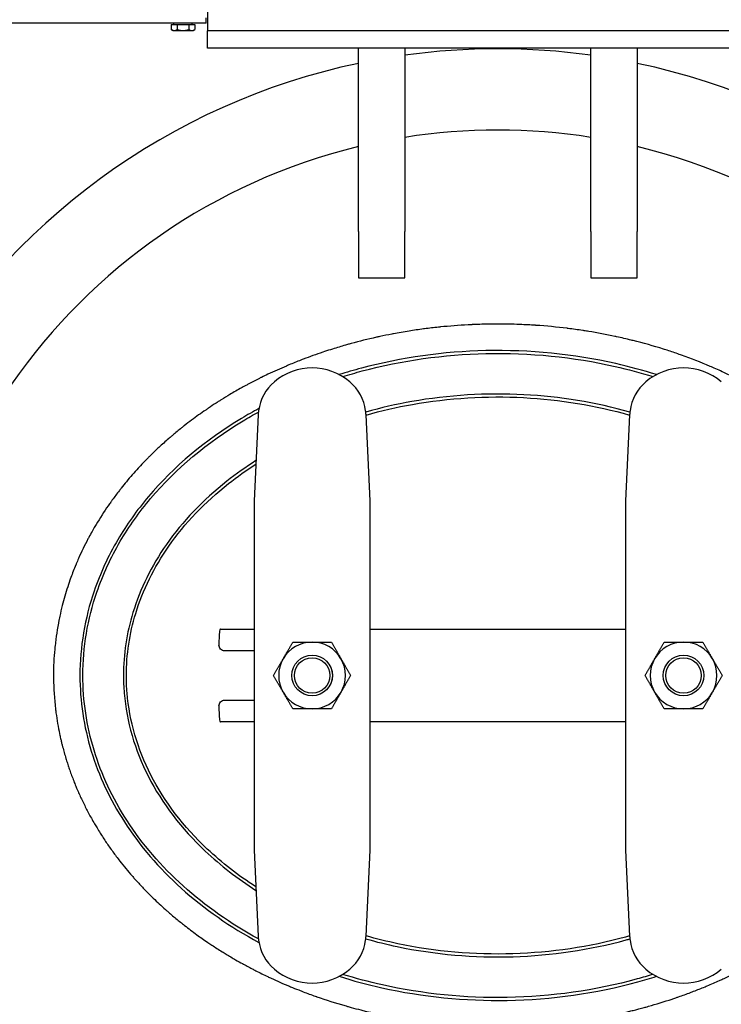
# Model space of a CAD drawing. Header units: inches. Extents: x 18 to 846, y -44 to 561.
# Tile 38 of 256: x 125 to 140, y 106 to 127. Entities that reach past the tile are written whole.
import ezdxf

# ---------------------------------------------------------------- set-up
doc = ezdxf.new("R2010")
doc.units = ezdxf.units.IN
doc.header["$LTSCALE"] = 24
doc.header["$MEASUREMENT"] = 0
doc.layers.add('Visible (ANSI)', color=7, linetype='Continuous', lineweight=30)

msp = doc.modelspace()

# ---------------------------------------------------------------- linework, layer by layer
at = {"layer": 'Visible (ANSI)'}
for p, q in [((128.91336, 127.78106), (128.91336, 126.53106)), ((128.88373, 126.69373), (111.52473, 126.69373)), ((128.13114, 126.66873), (128.25744, 126.66873)), ((128.13114, 126.66873), (128.13114, 126.55702)), ((128.18686, 126.66873), (128.18686, 126.69373)), ((128.25744, 126.66873), (128.51003, 126.66873)), ((128.25744, 126.66873), (128.25744, 126.55702)), ((128.51003, 126.66873), (128.51003, 126.55702)), ((128.51003, 126.66873), (128.63632, 126.66873)), ((128.58061, 126.66873), (128.58061, 126.69373)), ((128.63632, 126.66873), (128.63632, 126.55702)), ((128.88373, 126.69373), (128.88373, 126.81333)), ((128.16498, 126.53748), (128.13114, 126.55702)), ((128.16498, 126.53748), (128.19429, 126.53748)), ((128.19429, 126.53748), (128.38373, 126.53748)), ((128.38373, 126.53748), (128.57317, 126.53748)), ((128.57317, 126.53748), (128.60248, 126.53748)), ((128.60248, 126.53748), (128.63632, 126.55702)), ((141.41336, 126.53106), (128.91336, 126.53106)), ((141.41336, 126.53106), (128.91336, 126.53106)), ((128.91336, 126.15606), (128.91336, 126.53106)), ((141.41336, 126.15606), (128.91336, 126.15606)), ((132.16374, 122.2065), (132.16374, 126.15606)), ((133.16374, 126.15606), (133.16374, 122.2065)), ((137.16374, 122.2065), (137.16374, 126.15606)), ((138.16374, 126.15606), (138.16374, 122.2065)), ((132.16374, 122.2065), (132.16374, 121.2065)), ((133.16374, 121.2065), (133.16374, 122.2065)), ((137.16374, 122.2065), (137.16374, 121.2065)), ((138.16374, 121.2065), (138.16374, 122.2065)), ((132.16374, 121.2065), (133.16374, 121.2065)), ((137.16374, 121.2065), (138.16374, 121.2065)), ((130.00229, 118.25668), (129.91374, 116.40542)), ((132.41374, 116.40542), (132.3252, 118.25668)), ((138.00229, 118.25668), (137.91374, 116.40542)), ((129.91374, 116.40542), (129.91374, 114.44504)), ((132.41374, 114.44504), (132.41374, 116.40542)), ((137.91374, 116.40542), (137.91374, 114.44504)), ((129.91374, 114.44504), (129.91374, 110.84296)), ((132.41374, 110.84296), (132.41374, 114.44504)), ((137.91374, 114.44504), (137.91374, 110.84296)), ((129.19013, 113.644), (129.91374, 113.644)), ((132.41374, 113.644), (137.91374, 113.644)), ((129.15819, 113.394), (129.15819, 113.30025)), ((129.91374, 113.17525), (129.28218, 113.17525)), ((129.15819, 111.98775), (129.15819, 111.894)), ((129.28218, 112.11275), (129.91374, 112.11275)), ((129.91374, 111.644), (129.19013, 111.644)), ((137.91374, 111.644), (132.41374, 111.644)), ((129.91374, 110.84296), (129.91374, 108.88259)), ((132.41374, 108.88259), (132.41374, 110.84296)), ((137.91374, 110.84296), (137.91374, 108.88259)), ((129.91374, 108.88259), (130.00229, 107.03133)), ((132.3252, 107.03133), (132.41374, 108.88259)), ((137.91374, 108.88259), (138.00229, 107.03133))]:
    msp.add_line(p, q, dxfattribs=at)
for centre, radius in [((131.16374, 112.644), 0.43764), ((131.16374, 112.644), 0.4375), ((139.16374, 112.644), 0.43764), ((139.16374, 112.644), 0.4375), ((131.16374, 112.644), 0.38194), ((139.16374, 112.644), 0.38194)]:
    msp.add_circle(centre, radius, dxfattribs=at)
for centre, radius, start, end in [((135.16374, 111.644), 14.5, 82.071858, 97.928142), ((135.16374, 111.644), 14.5, 101.940544, 198.821487), ((135.16374, 111.644), 14.5, 341.178513, 78.059456), ((135.16374, 111.644), 12.75, 80.975155, 99.024845), ((135.16374, 111.644), 12.75, 103.608961, 76.391039), ((131.16374, 118.019), 1.25, 49.428759, 130.571241), ((139.16374, 118.019), 1.25, 49.428759, 130.571241), ((131.00114, 118.2089), 1, 130.571241, 172.034452), ((131.32634, 118.2089), 1, 7.965548, 49.428759), ((139.00114, 118.2089), 1, 130.571241, 172.034452), ((131.16374, 112.644), 0.719, 90.036232, 150.036232), ((131.16374, 112.644), 0.719, 30.036232, 90.036232), ((139.16374, 112.644), 0.719, 90, 150), ((139.16374, 112.644), 0.719, 30, 90), ((131.16374, 112.644), 0.719, 150.036232, 210.036232), ((131.16374, 112.644), 0.719, 330.036232, 30.036232), ((139.16374, 112.644), 0.719, 150, 210), ((139.16374, 112.644), 0.719, 330, 30), ((131.16374, 112.644), 0.719, 210.036232, 270.036232), ((131.16374, 112.644), 0.719, 270.036232, 330.036232), ((139.16374, 112.644), 0.719, 210, 270), ((139.16374, 112.644), 0.719, 270, 330), ((135.16374, 111.644), 13.375, 200.472453, 339.527547), ((135.16374, 111.644), 12.875, 201.305447, 338.694553), ((131.00114, 107.0791), 1, 187.965548, 229.428759), ((131.32634, 107.0791), 1, 310.571241, 352.034452), ((139.00114, 107.0791), 1, 187.965548, 229.428759), ((131.16374, 107.269), 1.25, 229.428759, 310.571241), ((139.16374, 107.269), 1.25, 229.428759, 310.571241)]:
    msp.add_arc(centre, radius, start, end, dxfattribs=at)
for centre, major_axis, start_param, end_param in [((129.19013, 113.394), (0, 0.25), 0, 1.57079633), ((129.19013, 111.894), (0, -0.25), 4.71238898, 6.28318531)]:
    msp.add_ellipse(centre, major_axis=major_axis, ratio=0.12777778, start_param=start_param, end_param=end_param, dxfattribs=at)
for points in [[(128.13114, 126.55702), (128.16498, 126.53748), (128.19429, 126.53748)], [(128.19429, 126.53748), (128.2236, 126.53748), (128.25744, 126.55702)], [(128.25744, 126.55702), (128.32512, 126.53748), (128.38373, 126.53748)], [(128.38373, 126.53748), (128.44235, 126.53748), (128.51003, 126.55702)], [(128.51003, 126.55702), (128.54387, 126.53748), (128.57317, 126.53748)], [(128.57317, 126.53748), (128.60248, 126.53748), (128.63632, 126.55702)], [(130.54084, 113.00311), (130.63706, 113.17001), (130.74817, 113.36274)], [(130.74817, 113.36274), (130.97063, 113.36288), (131.16329, 113.363)], [(131.16329, 113.363), (131.35594, 113.36312), (131.5784, 113.36326)], [(131.5784, 113.36326), (131.68975, 113.17068), (131.78619, 113.0039)], [(138.54107, 113.0035), (138.6374, 113.17035), (138.74863, 113.363)], [(138.74863, 113.363), (138.97109, 113.363), (139.16374, 113.363)], [(139.16374, 113.363), (139.3564, 113.363), (139.57886, 113.363)], [(139.57886, 113.363), (139.69009, 113.17035), (139.78641, 113.0035)], [(130.33351, 112.64348), (130.44462, 112.8362), (130.54084, 113.00311)], [(131.78619, 113.0039), (131.88262, 112.83711), (131.99397, 112.64453)], [(138.33351, 112.644), (138.44474, 112.83666), (138.54107, 113.0035)], [(139.78641, 113.0035), (139.88274, 112.83666), (139.99397, 112.644)], [(130.5413, 112.28411), (130.44486, 112.45089), (130.33351, 112.64348)], [(131.99397, 112.64453), (131.88286, 112.4518), (131.78664, 112.2849)], [(138.54107, 112.2845), (138.44474, 112.45135), (138.33351, 112.644)], [(139.99397, 112.644), (139.88274, 112.45135), (139.78641, 112.2845)], [(130.74908, 111.92474), (130.63773, 112.11732), (130.5413, 112.28411)], [(131.78664, 112.2849), (131.69042, 112.11799), (131.57931, 111.92526)], [(138.74863, 111.925), (138.6374, 112.11766), (138.54107, 112.2845)], [(139.78641, 112.2845), (139.69009, 112.11766), (139.57886, 111.925)], [(131.1642, 111.925), (130.97154, 111.92488), (130.74908, 111.92474)], [(131.57931, 111.92526), (131.35685, 111.92512), (131.1642, 111.925)], [(139.16374, 111.925), (138.97109, 111.925), (138.74863, 111.925)], [(139.57886, 111.925), (139.3564, 111.925), (139.16374, 111.925)]]:
    msp.add_rational_spline(points, [1, 1.0379548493, 1], degree=2, dxfattribs=at)
for points, knots in [([(135.16374, 120.21362), (135.16343, 120.21362), (135.16312, 120.21362), (135.16281, 120.21362), (135.09167, 120.21362), (135.02042, 120.21299), (134.94918, 120.21174), (134.94836, 120.21173), (134.94754, 120.21171), (134.94672, 120.2117), (134.83355, 120.20969), (134.72038, 120.20611), (134.60761, 120.20097), (134.60497, 120.20085), (134.60232, 120.20073), (134.59967, 120.20061), (134.57388, 120.19942), (134.54812, 120.19815), (134.52238, 120.1968), (134.3232, 120.18633), (134.12408, 120.17097), (133.92558, 120.15071), (133.91972, 120.15011), (133.91386, 120.14951), (133.908, 120.1489), (133.90008, 120.14808), (133.89217, 120.14725), (133.88425, 120.14642), (133.78487, 120.13593), (133.68559, 120.12421), (133.58646, 120.11125), (133.57904, 120.11028), (133.57162, 120.1093), (133.5642, 120.10832), (133.45956, 120.09444), (133.35509, 120.07918), (133.25085, 120.06254), (133.1385, 120.0446), (133.02639, 120.02506), (132.91459, 120.0039), (132.9042, 120.00193), (132.89381, 119.99995), (132.88343, 119.99796), (132.79642, 119.98125), (132.70959, 119.96356), (132.62297, 119.94489), (132.60953, 119.94199), (132.59609, 119.93907), (132.58266, 119.93613), (132.57086, 119.93354), (132.55906, 119.93093), (132.54727, 119.92831), (132.36478, 119.8877), (132.18315, 119.84268), (132.00282, 119.79325), (131.97783, 119.7864), (131.95285, 119.77947), (131.9279, 119.77244), (131.91349, 119.76839), (131.89909, 119.76431), (131.8847, 119.76019), (131.79141, 119.73354), (131.69841, 119.70568), (131.60579, 119.67661), (131.59021, 119.67172), (131.57465, 119.6668), (131.5591, 119.66185), (131.50347, 119.64412), (131.44799, 119.62596), (131.39266, 119.60737), (131.25226, 119.56019), (131.11257, 119.51011), (130.97401, 119.45721), (130.95642, 119.45049), (130.93884, 119.44372), (130.92128, 119.43691), (130.879, 119.42051), (130.83683, 119.40385), (130.79478, 119.38693), (130.75148, 119.3695), (130.70826, 119.35177), (130.66513, 119.33375), (130.64668, 119.32604), (130.62825, 119.31828), (130.60984, 119.31046), (130.47585, 119.25359), (130.34289, 119.19387), (130.21147, 119.13148), (130.1648, 119.10932), (130.11813, 119.08673), (130.07153, 119.06374), (130.06871, 119.06235), (130.0659, 119.06095), (130.06308, 119.05956), (130.04332, 119.04978), (130.02359, 119.03994), (130.00389, 119.03004), (129.92536, 118.99056), (129.84741, 118.95008), (129.77037, 118.90878), (129.75024, 118.89799), (129.73017, 118.88714), (129.71017, 118.87625), (129.68821, 118.86428), (129.66633, 118.85225), (129.64454, 118.84016), (129.56154, 118.79411), (129.47806, 118.74621), (129.39519, 118.69699), (129.33125, 118.659), (129.26767, 118.62023), (129.20491, 118.58095), (129.18443, 118.56813), (129.16404, 118.55526), (129.14375, 118.54234), (129.12781, 118.53219), (129.11192, 118.52201), (129.09611, 118.51181), (129.04177, 118.47676), (128.98726, 118.4408), (128.93293, 118.40411), (128.91252, 118.39034), (128.89215, 118.37646), (128.87181, 118.36249), (128.76933, 118.29209), (128.66793, 118.21935), (128.56971, 118.14578), (128.51669, 118.10607), (128.46358, 118.06537), (128.41072, 118.02388), (128.39106, 118.00845), (128.37144, 117.99292), (128.35188, 117.97729), (128.28755, 117.9259), (128.2238, 117.87349), (128.16123, 117.82051), (128.14227, 117.80445), (128.12341, 117.78835), (128.10468, 117.77221), (128.09275, 117.76193), (128.08087, 117.75163), (128.06904, 117.74132), (128.00103, 117.68206), (127.93303, 117.62088), (127.86589, 117.5584), (127.80597, 117.50265), (127.74673, 117.44586), (127.68871, 117.38854), (127.67165, 117.37168), (127.6547, 117.35479), (127.63786, 117.33785), (127.62494, 117.32487), (127.6121, 117.31186), (127.59932, 117.29884), (127.55485, 117.2535), (127.51052, 117.20723), (127.4666, 117.16025), (127.45069, 117.14323), (127.43484, 117.12612), (127.41905, 117.10893), (127.33219, 117.01434), (127.24727, 116.91716), (127.16567, 116.8189), (127.12726, 116.77266), (127.08924, 116.72575), (127.05169, 116.67826), (127.03865, 116.66178), (127.02567, 116.64523), (127.01276, 116.62861), (126.96075, 116.56169), (126.90975, 116.49371), (126.86001, 116.42493), (126.84864, 116.40922), (126.83734, 116.39346), (126.82611, 116.37767), (126.80818, 116.35247), (126.79043, 116.32716), (126.77286, 116.30178), (126.68167, 116.17005), (126.59421, 116.03427), (126.51158, 115.8956), (126.50366, 115.88231), (126.49578, 115.869), (126.48795, 115.85565), (126.46718, 115.82027), (126.44673, 115.78471), (126.42662, 115.74899), (126.40248, 115.70613), (126.37877, 115.66296), (126.35551, 115.61949), (126.3494, 115.60808), (126.34333, 115.59666), (126.33729, 115.58521), (126.26487, 115.44801), (126.19693, 115.30789), (126.13397, 115.16539), (126.1167, 115.12629), (126.09979, 115.08699), (126.08327, 115.04752), (126.08045, 115.04081), (126.07766, 115.03409), (126.07487, 115.02736), (126.03728, 114.93673), (126.0017, 114.84518), (125.96823, 114.75284), (125.96678, 114.74883), (125.96533, 114.74483), (125.96389, 114.74082), (125.94152, 114.67873), (125.92011, 114.61629), (125.89968, 114.55355), (125.85694, 114.42227), (125.81838, 114.28936), (125.78421, 114.15504), (125.78361, 114.15267), (125.78301, 114.1503), (125.78241, 114.14793), (125.76332, 114.07249), (125.74563, 113.99669), (125.72939, 113.92064), (125.72486, 113.89941), (125.72044, 113.87816), (125.71613, 113.85689), (125.7149, 113.85079), (125.71367, 113.84469), (125.71245, 113.83859), (125.67531, 113.65235), (125.64674, 113.46439), (125.62699, 113.27513), (125.62623, 113.26782), (125.62548, 113.26051), (125.62474, 113.25319), (125.6234, 113.23985), (125.6221, 113.2265), (125.62084, 113.21314), (125.60306, 113.02409), (125.59412, 112.83351), (125.59412, 112.644)], [0.715226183, 0.715226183, 0.715226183, 0.715226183, 0.715243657, 0.715243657, 0.715243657, 0.719242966, 0.719242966, 0.719242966, 0.719288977, 0.719288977, 0.719288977, 0.72564229, 0.72564229, 0.72564229, 0.725791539, 0.725791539, 0.725791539, 0.727244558, 0.727244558, 0.727244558, 0.738489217, 0.738489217, 0.738489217, 0.738821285, 0.738821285, 0.738821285, 0.739269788, 0.739269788, 0.739269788, 0.74490229, 0.74490229, 0.74490229, 0.745323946, 0.745323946, 0.745323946, 0.751270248, 0.751270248, 0.751270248, 0.757678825, 0.757678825, 0.757678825, 0.758274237, 0.758274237, 0.758274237, 0.763264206, 0.763264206, 0.763264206, 0.764038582, 0.764038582, 0.764038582, 0.764718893, 0.764718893, 0.764718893, 0.775244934, 0.775244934, 0.775244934, 0.776703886, 0.776703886, 0.776703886, 0.777545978, 0.777545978, 0.777545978, 0.783005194, 0.783005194, 0.783005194, 0.783922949, 0.783922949, 0.783922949, 0.7872062, 0.7872062, 0.7872062, 0.795538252, 0.795538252, 0.795538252, 0.796596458, 0.796596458, 0.796596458, 0.799144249, 0.799144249, 0.799144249, 0.801768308, 0.801768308, 0.801768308, 0.802890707, 0.802890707, 0.802890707, 0.811058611, 0.811058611, 0.811058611, 0.813959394, 0.813959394, 0.813959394, 0.814134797, 0.814134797, 0.814134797, 0.815365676, 0.815365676, 0.815365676, 0.820273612, 0.820273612, 0.820273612, 0.821556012, 0.821556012, 0.821556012, 0.822963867, 0.822963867, 0.822963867, 0.828327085, 0.828327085, 0.828327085, 0.832465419, 0.832465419, 0.832465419, 0.833815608, 0.833815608, 0.833815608, 0.834876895, 0.834876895, 0.834876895, 0.838523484, 0.838523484, 0.838523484, 0.839892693, 0.839892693, 0.839892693, 0.846793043, 0.846793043, 0.846793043, 0.850517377, 0.850517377, 0.850517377, 0.851902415, 0.851902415, 0.851902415, 0.856456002, 0.856456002, 0.856456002, 0.857835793, 0.857835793, 0.857835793, 0.858714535, 0.858714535, 0.858714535, 0.8637675, 0.8637675, 0.8637675, 0.868276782, 0.868276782, 0.868276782, 0.869602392, 0.869602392, 0.869602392, 0.870619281, 0.870619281, 0.870619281, 0.874159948, 0.874159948, 0.874159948, 0.875442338, 0.875442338, 0.875442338, 0.882496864, 0.882496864, 0.882496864, 0.885816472, 0.885816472, 0.885816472, 0.886968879, 0.886968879, 0.886968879, 0.891608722, 0.891608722, 0.891608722, 0.892668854, 0.892668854, 0.892668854, 0.894360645, 0.894360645, 0.894360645, 0.903141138, 0.903141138, 0.903141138, 0.903982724, 0.903982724, 0.903982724, 0.906214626, 0.906214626, 0.906214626, 0.908892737, 0.908892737, 0.908892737, 0.909595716, 0.909595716, 0.909595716, 0.918019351, 0.918019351, 0.918019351, 0.920330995, 0.920330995, 0.920330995, 0.920724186, 0.920724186, 0.920724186, 0.926023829, 0.926023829, 0.926023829, 0.926253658, 0.926253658, 0.926253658, 0.929814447, 0.929814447, 0.929814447, 0.937264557, 0.937264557, 0.937264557, 0.937395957, 0.937395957, 0.937395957, 0.941578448, 0.941578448, 0.941578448, 0.942745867, 0.942745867, 0.942745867, 0.943080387, 0.943080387, 0.943080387, 0.953294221, 0.953294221, 0.953294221, 0.95368867, 0.95368867, 0.95368867, 0.95440811, 0.95440811, 0.95440811, 0.964589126, 0.964589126, 0.964589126, 0.964589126]), ([(125.91074, 110.70081), (125.9126, 110.69522), (125.91446, 110.68964), (125.91633, 110.68406), (125.92817, 110.6487), (125.94033, 110.61342), (125.9528, 110.57822), (125.98088, 110.499), (126.01056, 110.4202), (126.04179, 110.34193), (126.0561, 110.30609), (126.07073, 110.27035), (126.08568, 110.23474), (126.09428, 110.21423), (126.103, 110.19377), (126.11182, 110.17334), (126.12738, 110.13729), (126.14328, 110.10137), (126.15949, 110.06558), (126.17587, 110.02944), (126.19257, 109.99345), (126.20959, 109.9576), (126.22804, 109.91876), (126.24686, 109.88009), (126.26605, 109.84161), (126.28416, 109.80529), (126.3026, 109.76914), (126.32135, 109.73317), (126.33085, 109.71495), (126.34043, 109.69678), (126.35009, 109.67866), (126.36952, 109.64221), (126.38926, 109.60596), (126.40932, 109.56991), (126.43261, 109.52806), (126.45632, 109.48649), (126.48043, 109.44521), (126.49729, 109.41632), (126.51436, 109.38758), (126.53162, 109.35899), (126.55358, 109.32258), (126.57586, 109.28642), (126.59841, 109.25054), (126.60852, 109.23445), (126.6187, 109.21841), (126.62892, 109.20243), (126.65197, 109.16641), (126.67529, 109.13068), (126.69886, 109.09524), (126.72044, 109.06282), (126.74224, 109.03064), (126.76423, 108.99871), (126.7879, 108.96437), (126.81188, 108.9302), (126.83617, 108.89622), (126.86077, 108.86181), (126.88568, 108.82759), (126.91091, 108.79356), (126.92252, 108.7779), (126.9342, 108.76227), (126.94595, 108.74669), (126.97134, 108.713), (126.99703, 108.67951), (127.02302, 108.64623), (127.10811, 108.53724), (127.19635, 108.43046), (127.28734, 108.32619), (127.30512, 108.30582), (127.32301, 108.28553), (127.341, 108.26535), (127.35087, 108.25428), (127.36076, 108.24324), (127.37069, 108.23223), (127.4225, 108.17476), (127.47514, 108.11809), (127.52852, 108.06227), (127.55711, 108.03237), (127.58591, 108.00272), (127.61492, 107.97331), (127.69912, 107.88795), (127.78502, 107.80468), (127.87231, 107.72364), (127.91652, 107.68259), (127.96108, 107.64211), (128.00596, 107.60221), (128.01115, 107.59759), (128.01636, 107.59297), (128.02157, 107.58836), (128.0307, 107.58029), (128.03984, 107.57223), (128.04901, 107.56419), (128.07815, 107.53863), (128.1075, 107.51325), (128.13704, 107.48805), (128.19955, 107.43473), (128.26296, 107.3822), (128.32714, 107.33055), (128.35633, 107.30706), (128.38569, 107.28374), (128.4152, 107.26061), (128.50289, 107.19187), (128.59195, 107.12476), (128.68219, 107.05933), (128.75936, 107.00339), (128.83739, 106.94867), (128.91618, 106.89522), (128.94509, 106.87561), (128.9741, 106.85618), (129.0032, 106.83691), (129.07687, 106.78814), (129.15115, 106.74047), (129.22595, 106.69392), (129.25428, 106.67629), (129.28268, 106.65882), (129.31115, 106.64152), (129.37945, 106.6), (129.44815, 106.55941), (129.51717, 106.51976), (129.56563, 106.49192), (129.61438, 106.46447), (129.66341, 106.4374), (129.73277, 106.39912), (129.80269, 106.36162), (129.87311, 106.32492), (129.89911, 106.31136), (129.92519, 106.29792), (129.95133, 106.28458), (130.03667, 106.24105), (130.12271, 106.19869), (130.20936, 106.15752), (130.23425, 106.1457), (130.25918, 106.13398), (130.28416, 106.12236), (130.40684, 106.06528), (130.53069, 106.01058), (130.65543, 105.95831), (130.6708, 105.95187), (130.68618, 105.94547), (130.70157, 105.93911), (130.7591, 105.91532), (130.81681, 105.89205), (130.87468, 105.86929), (130.89711, 105.86047), (130.91957, 105.85173), (130.94205, 105.84306), (131.02827, 105.80983), (131.11481, 105.77773), (131.20159, 105.74679), (131.2187, 105.74069), (131.23582, 105.73464), (131.25294, 105.72863), (131.25674, 105.72729), (131.26055, 105.72596), (131.26435, 105.72463), (131.46399, 105.6548), (131.66618, 105.59055), (131.87028, 105.53194), (131.88781, 105.52691), (131.90536, 105.52191), (131.92292, 105.51696), (131.95108, 105.50902), (131.97927, 105.50119), (132.00749, 105.49347), (132.07521, 105.47494), (132.14311, 105.45703), (132.21118, 105.43974), (132.22704, 105.43572), (132.2429, 105.43172), (132.25877, 105.42776), (132.47255, 105.37443), (132.68786, 105.32722), (132.90386, 105.28614), (132.91621, 105.28379), (132.92856, 105.28146), (132.94092, 105.27915), (133.01163, 105.26593), (133.08242, 105.25337), (133.15325, 105.24146), (133.18705, 105.23578), (133.22088, 105.23024), (133.25475, 105.22484), (133.26528, 105.22317), (133.27582, 105.2215), (133.28636, 105.21985), (133.51082, 105.18471), (133.73667, 105.15592), (133.96336, 105.1335), (133.96986, 105.13286), (133.97637, 105.13222), (133.98287, 105.13159), (134.09515, 105.12066), (134.20762, 105.11131), (134.32018, 105.10352), (134.32468, 105.10321), (134.32917, 105.1029), (134.33367, 105.10259), (134.56307, 105.08697), (134.79284, 105.07785), (135.02215, 105.0752), (135.02288, 105.07519), (135.02362, 105.07518), (135.02435, 105.07517), (135.05092, 105.07487), (135.07748, 105.07466), (135.10403, 105.07453), (135.19042, 105.0741), (135.27684, 105.0746), (135.36329, 105.07601), (135.36433, 105.07603), (135.36536, 105.07604), (135.36639, 105.07606), (135.59043, 105.07977), (135.81467, 105.08965), (136.03855, 105.10572), (136.04362, 105.10608), (136.04869, 105.10645), (136.05376, 105.10682), (136.1609, 105.11465), (136.26795, 105.1239), (136.37486, 105.13457), (136.38193, 105.13527), (136.38901, 105.13598), (136.39608, 105.1367), (136.61181, 105.15862), (136.8269, 105.18632), (137.04087, 105.21981), (137.04204, 105.22), (137.04322, 105.22018), (137.04439, 105.22036), (137.05493, 105.22202), (137.06546, 105.22368), (137.07599, 105.22536), (137.17633, 105.24138), (137.27649, 105.25867), (137.37641, 105.27726), (137.38854, 105.27951), (137.40067, 105.28179), (137.41279, 105.28408), (137.61979, 105.32326), (137.82578, 105.36797), (138.0304, 105.41827), (138.04629, 105.42218), (138.06217, 105.42612), (138.07805, 105.4301), (138.15853, 105.45025), (138.2388, 105.47126), (138.31882, 105.49315), (138.33009, 105.49623), (138.34136, 105.49933), (138.35263, 105.50245), (138.37034, 105.50736), (138.38804, 105.5123), (138.40573, 105.51729), (138.57716, 105.56564), (138.74742, 105.61801), (138.91629, 105.67442), (138.94273, 105.68325), (138.96913, 105.69219), (138.9955, 105.70122), (139.01603, 105.70825), (139.03653, 105.71534), (139.05702, 105.72249), (139.14329, 105.75261), (139.22922, 105.78381), (139.31476, 105.8161), (139.3364, 105.82427), (139.35802, 105.83251), (139.37961, 105.84082), (139.46209, 105.87256), (139.5442, 105.90532), (139.62591, 105.93911), (139.64201, 105.94576), (139.65808, 105.95246), (139.67415, 105.95919), (139.76221, 105.99611), (139.84979, 106.03423), (139.93682, 106.07353), (139.96078, 106.08435), (139.9847, 106.09527), (140.00858, 106.10627), (140.08571, 106.14181), (140.1624, 106.1783), (140.23859, 106.21572), (140.26383, 106.22812), (140.28901, 106.24061), (140.31413, 106.25321), (140.43205, 106.31235), (140.54875, 106.37375), (140.66407, 106.43741), (140.66814, 106.43965), (140.6722, 106.44189), (140.67626, 106.44414), (140.72464, 106.47094), (140.77284, 106.49816), (140.82083, 106.52581), (140.84905, 106.54207), (140.87721, 106.55848), (140.90529, 106.57503), (140.97067, 106.61359), (141.03566, 106.65294), (141.10021, 106.6931), (141.13026, 106.71179), (141.16021, 106.73066), (141.19006, 106.74969), (141.34228, 106.84677), (141.49192, 106.94835), (141.63838, 107.05433), (141.63931, 107.05499), (141.64023, 107.05566), (141.64115, 107.05633), (141.67289, 107.07931), (141.70448, 107.10251), (141.73592, 107.1259), (141.79192, 107.16758), (141.84744, 107.20992), (141.90243, 107.25289), (141.93384, 107.27745), (141.96509, 107.30221), (141.99616, 107.32719), (142.08177, 107.396), (142.16607, 107.46642), (142.24883, 107.53831), (142.26792, 107.5549), (142.28695, 107.57158), (142.30592, 107.58837), (142.34486, 107.62282), (142.38355, 107.65769), (142.42196, 107.69296), (142.43411, 107.70412), (142.44624, 107.71533), (142.45833, 107.72657), (142.47472, 107.7418), (142.49106, 107.75711), (142.50734, 107.77249), (142.56313, 107.8252), (142.61828, 107.87878), (142.67272, 107.9332), (142.7006, 107.96107), (142.7283, 107.98917), (142.75579, 108.01748), (142.83436, 108.09837), (142.91133, 108.18103), (142.98648, 108.26535), (143.0371, 108.32214), (143.08689, 108.37969), (143.13581, 108.43796), (143.1628, 108.47011), (143.18952, 108.50248), (143.21596, 108.53506), (143.26136, 108.59098), (143.30594, 108.64754), (143.34966, 108.7047), (143.3756, 108.73862), (143.40124, 108.77274), (143.42657, 108.80707), (143.46389, 108.85765), (143.50052, 108.90867), (143.53646, 108.9601), (143.57417, 109.01408), (143.61126, 109.06873), (143.64769, 109.12405), (143.67091, 109.15932), (143.69386, 109.19485), (143.71653, 109.23066), (143.72444, 109.24316), (143.73232, 109.25569), (143.74017, 109.26825), (143.76239, 109.30385), (143.78434, 109.3397), (143.80598, 109.3758), (143.81988, 109.39897), (143.83365, 109.42224), (143.8473, 109.44562), (143.86997, 109.48444), (143.8923, 109.52355), (143.91427, 109.56293), (143.93437, 109.59896), (143.95418, 109.63521), (143.97367, 109.67169), (143.9811, 109.68558), (143.98848, 109.69951), (143.99581, 109.71346), (144.01479, 109.74957), (144.03344, 109.78585), (144.05177, 109.8223), (144.07432, 109.86716), (144.09636, 109.91227), (144.11789, 109.9576), (144.12774, 109.97833), (144.13747, 109.9991), (144.14709, 110.01992), (144.16377, 110.05599), (144.18011, 110.0922), (144.19613, 110.12855), (144.20304, 110.14423), (144.20989, 110.15994), (144.21668, 110.17568), (144.2322, 110.21167), (144.2474, 110.24779), (144.26226, 110.28403), (144.29056, 110.35302), (144.31766, 110.42244), (144.34352, 110.49223), (144.35671, 110.52784), (144.36958, 110.56354), (144.38212, 110.59934), (144.38839, 110.61721), (144.39457, 110.63511), (144.40068, 110.65303), (144.404, 110.66278), (144.4073, 110.67254), (144.41057, 110.6823), (144.41911, 110.70778), (144.4275, 110.73334), (144.43574, 110.75899), (144.4603, 110.83547), (144.48349, 110.91267), (144.50526, 110.99053), (144.51482, 111.02475), (144.52411, 111.0591), (144.53311, 111.09356), (144.53659, 111.10686), (144.54002, 111.12019), (144.54341, 111.13353), (144.54629, 111.14484), (144.54913, 111.15617), (144.55195, 111.1675), (144.56027, 111.20104), (144.56833, 111.23469), (144.57612, 111.26844), (144.59584, 111.35394), (144.6138, 111.44009), (144.62995, 111.5268), (144.6358, 111.5582), (144.6414, 111.58968), (144.64677, 111.62122), (144.65174, 111.6504), (144.6565, 111.67964), (144.66105, 111.70894), (144.66569, 111.73886), (144.67012, 111.76883), (144.67433, 111.79886), (144.68729, 111.89134), (144.69817, 111.98442), (144.70688, 112.07748), (144.70933, 112.10364), (144.71161, 112.12981), (144.71372, 112.15598), (144.71659, 112.19161), (144.71915, 112.22724), (144.72139, 112.26286), (144.7229, 112.28697), (144.72428, 112.31109), (144.7255, 112.33519), (144.7301, 112.42544), (144.73267, 112.51562), (144.73324, 112.60561), (144.7333, 112.61524), (144.73334, 112.62487), (144.73336, 112.63451), (144.73339, 112.65439), (144.73332, 112.67429), (144.73316, 112.69419), (144.73281, 112.73624), (144.73202, 112.77834), (144.7308, 112.82048), (144.73028, 112.83821), (144.72969, 112.85596), (144.72902, 112.8737), (144.725, 112.97965), (144.71821, 113.08576), (144.7086, 113.19185), (144.70739, 113.20525), (144.70613, 113.21864), (144.70483, 113.23204), (144.70012, 113.28056), (144.69481, 113.32907), (144.68893, 113.37754), (144.68759, 113.38856), (144.68622, 113.39958), (144.68482, 113.41059), (144.67051, 113.52332), (144.65306, 113.63554), (144.63257, 113.74702), (144.63143, 113.75326), (144.63027, 113.75951), (144.6291, 113.76575), (144.61883, 113.82067), (144.60783, 113.8754), (144.5961, 113.92992), (144.59522, 113.93398), (144.59434, 113.93805), (144.59346, 113.94211), (144.56798, 114.05942), (144.53914, 114.17575), (144.5071, 114.29085), (144.50702, 114.29113), (144.50694, 114.29142), (144.50687, 114.2917), (144.49072, 114.3497), (144.47375, 114.40741), (144.45602, 114.4647), (144.45563, 114.46593), (144.45525, 114.46717), (144.45487, 114.4684), (144.44906, 114.48714), (144.44316, 114.50584), (144.43719, 114.52449), (144.40689, 114.61906), (144.37432, 114.71312), (144.33952, 114.80652), (144.338, 114.81061), (144.33647, 114.8147), (144.33494, 114.81879), (144.31532, 114.87112), (144.29501, 114.92324), (144.27401, 114.97513), (144.2717, 114.98085), (144.26938, 114.98657), (144.26704, 114.99229), (144.22398, 115.09784), (144.17811, 115.20239), (144.12956, 115.3057), (144.12528, 115.31482), (144.12097, 115.32393), (144.11664, 115.33303), (144.09521, 115.37811), (144.07328, 115.42294), (144.05085, 115.46752), (144.04543, 115.4783), (144.03998, 115.48906), (144.0345, 115.4998), (143.98523, 115.59646), (143.9337, 115.69175), (143.88025, 115.78534), (143.87253, 115.79885), (143.86477, 115.81233), (143.85697, 115.82578), (143.83448, 115.86454), (143.81165, 115.90301), (143.78851, 115.94118), (143.77979, 115.95557), (143.77102, 115.96991), (143.76221, 115.98421), (143.71012, 116.06875), (143.65648, 116.1518), (143.60146, 116.23328), (143.5985, 116.23766), (143.59555, 116.24202), (143.59259, 116.24639), (143.58236, 116.26147), (143.57207, 116.27651), (143.56171, 116.29152), (143.53766, 116.3264), (143.51328, 116.3611), (143.48857, 116.39562), (143.47758, 116.41097), (143.46652, 116.42629), (143.45541, 116.44157), (143.39503, 116.52455), (143.33279, 116.60643), (143.26884, 116.68705), (143.25603, 116.70319), (143.24316, 116.71929), (143.23022, 116.73533), (143.20483, 116.7668), (143.17919, 116.79807), (143.1533, 116.82914), (143.1395, 116.84569), (143.12563, 116.86219), (143.11169, 116.87863), (143.00642, 117.00279), (142.89725, 117.12351), (142.78499, 117.24031), (142.76835, 117.25762), (142.75164, 117.27485), (142.73486, 117.292), (142.66503, 117.36335), (142.59408, 117.43319), (142.52221, 117.50143), (142.5043, 117.51844), (142.48632, 117.53535), (142.4683, 117.55216), (142.46606, 117.55424), (142.46383, 117.55632), (142.46159, 117.55841), (142.43306, 117.58496), (142.40439, 117.61126), (142.3756, 117.6373), (142.24086, 117.7592), (142.10136, 117.87739), (141.95824, 117.99113), (141.939, 118.00641), (141.9197, 118.02162), (141.90033, 118.03675), (141.82071, 118.09893), (141.74, 118.15977), (141.65834, 118.2192), (141.63831, 118.23377), (141.61823, 118.24826), (141.59809, 118.26266), (141.41991, 118.39011), (141.23741, 118.51087), (141.05217, 118.62459), (141.03157, 118.63724), (141.01094, 118.6498), (140.99028, 118.66227), (140.97098, 118.67392), (140.95164, 118.68549), (140.93229, 118.69699), (140.89957, 118.71643), (140.86678, 118.73564), (140.83392, 118.75464), (140.80559, 118.77102), (140.77716, 118.78727), (140.74863, 118.80338), (140.72866, 118.81467), (140.70864, 118.82588), (140.68857, 118.83704), (140.54696, 118.91572), (140.40305, 118.99111), (140.25731, 119.06307), (140.2112, 119.08583), (140.1649, 119.10825), (140.11844, 119.13033), (140.09949, 119.13933), (140.08051, 119.14828), (140.0615, 119.15717), (139.97247, 119.1988), (139.88284, 119.23917), (139.79273, 119.27825), (139.77429, 119.28624), (139.75583, 119.29419), (139.73735, 119.30208), (139.53435, 119.38873), (139.32906, 119.46884), (139.12254, 119.54241), (139.10579, 119.54837), (139.08903, 119.5543), (139.07227, 119.56018), (139.06055, 119.56429), (139.04883, 119.56838), (139.03711, 119.57244), (138.95152, 119.60214), (138.86547, 119.63081), (138.77902, 119.65845), (138.76357, 119.66339), (138.7481, 119.6683), (138.73262, 119.67318), (138.51647, 119.74125), (138.29785, 119.80289), (138.07757, 119.85803), (138.06471, 119.86125), (138.05185, 119.86444), (138.03898, 119.86762), (137.9332, 119.89371), (137.82704, 119.91831), (137.72062, 119.94141), (137.70913, 119.9439), (137.69764, 119.94638), (137.68614, 119.94883), (137.49836, 119.989), (137.30976, 120.02451), (137.12086, 120.05539), (137.08726, 120.06089), (137.05364, 120.06623), (137.01999, 120.07144), (137.01144, 120.07276), (137.00289, 120.07408), (136.99433, 120.07538), (136.88898, 120.09145), (136.78338, 120.10611), (136.67759, 120.11937), (136.67055, 120.12025), (136.66351, 120.12113), (136.65648, 120.122), (136.43435, 120.14944), (136.21137, 120.17071), (135.98778, 120.18582), (135.98374, 120.1861), (135.97971, 120.18637), (135.97568, 120.18664), (135.8643, 120.19405), (135.75278, 120.19994), (135.64119, 120.2043), (135.63864, 120.2044), (135.6361, 120.2045), (135.63355, 120.2046), (135.47703, 120.21062), (135.32037, 120.21362), (135.16374, 120.21362)], [0, 0, 0, 0, 0.000323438, 0.000323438, 0.000323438, 0.002373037, 0.002373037, 0.002373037, 0.00698631, 0.00698631, 0.00698631, 0.009099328, 0.009099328, 0.009099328, 0.010315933, 0.010315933, 0.010315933, 0.012463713, 0.012463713, 0.012463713, 0.01463303, 0.01463303, 0.01463303, 0.016984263, 0.016984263, 0.016984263, 0.019204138, 0.019204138, 0.019204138, 0.020328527, 0.020328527, 0.020328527, 0.02258966, 0.02258966, 0.02258966, 0.025214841, 0.025214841, 0.025214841, 0.027051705, 0.027051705, 0.027051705, 0.029390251, 0.029390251, 0.029390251, 0.0304395, 0.0304395, 0.0304395, 0.032804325, 0.032804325, 0.032804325, 0.034968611, 0.034968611, 0.034968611, 0.037296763, 0.037296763, 0.037296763, 0.039653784, 0.039653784, 0.039653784, 0.040739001, 0.040739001, 0.040739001, 0.043085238, 0.043085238, 0.043085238, 0.050768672, 0.050768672, 0.050768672, 0.052270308, 0.052270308, 0.052270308, 0.053093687, 0.053093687, 0.053093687, 0.057392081, 0.057392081, 0.057392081, 0.059694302, 0.059694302, 0.059694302, 0.066377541, 0.066377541, 0.066377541, 0.069762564, 0.069762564, 0.069762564, 0.070154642, 0.070154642, 0.070154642, 0.07084136, 0.07084136, 0.07084136, 0.073024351, 0.073024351, 0.073024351, 0.077643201, 0.077643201, 0.077643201, 0.079744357, 0.079744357, 0.079744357, 0.085988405, 0.085988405, 0.085988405, 0.091328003, 0.091328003, 0.091328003, 0.093287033, 0.093287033, 0.093287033, 0.098245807, 0.098245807, 0.098245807, 0.100123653, 0.100123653, 0.100123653, 0.104628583, 0.104628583, 0.104628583, 0.107791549, 0.107791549, 0.107791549, 0.112266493, 0.112266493, 0.112266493, 0.113919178, 0.113919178, 0.113919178, 0.11931449, 0.11931449, 0.11931449, 0.120863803, 0.120863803, 0.120863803, 0.128472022, 0.128472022, 0.128472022, 0.129409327, 0.129409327, 0.129409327, 0.132911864, 0.132911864, 0.132911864, 0.134269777, 0.134269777, 0.134269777, 0.139477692, 0.139477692, 0.139477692, 0.140504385, 0.140504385, 0.140504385, 0.14073237, 0.14073237, 0.14073237, 0.152695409, 0.152695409, 0.152695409, 0.153723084, 0.153723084, 0.153723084, 0.15537067, 0.15537067, 0.15537067, 0.159324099, 0.159324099, 0.159324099, 0.160244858, 0.160244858, 0.160244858, 0.172647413, 0.172647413, 0.172647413, 0.173356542, 0.173356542, 0.173356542, 0.177415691, 0.177415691, 0.177415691, 0.179352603, 0.179352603, 0.179352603, 0.179955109, 0.179955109, 0.179955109, 0.192784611, 0.192784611, 0.192784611, 0.193152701, 0.193152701, 0.193152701, 0.199505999, 0.199505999, 0.199505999, 0.199759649, 0.199759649, 0.199759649, 0.212706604, 0.212706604, 0.212706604, 0.212748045, 0.212748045, 0.212748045, 0.214247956, 0.214247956, 0.214247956, 0.219127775, 0.219127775, 0.219127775, 0.219186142, 0.219186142, 0.219186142, 0.231831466, 0.231831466, 0.231831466, 0.232117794, 0.232117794, 0.232117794, 0.238169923, 0.238169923, 0.238169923, 0.238570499, 0.238570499, 0.238570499, 0.250785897, 0.250785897, 0.250785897, 0.250852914, 0.250852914, 0.250852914, 0.251454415, 0.251454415, 0.251454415, 0.257184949, 0.257184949, 0.257184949, 0.257880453, 0.257880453, 0.257880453, 0.269757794, 0.269757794, 0.269757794, 0.270680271, 0.270680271, 0.270680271, 0.275357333, 0.275357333, 0.275357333, 0.276016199, 0.276016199, 0.276016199, 0.277052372, 0.277052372, 0.277052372, 0.28709448, 0.28709448, 0.28709448, 0.288666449, 0.288666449, 0.288666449, 0.28988972, 0.28988972, 0.28988972, 0.295041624, 0.295041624, 0.295041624, 0.296344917, 0.296344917, 0.296344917, 0.301323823, 0.301323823, 0.301323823, 0.302304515, 0.302304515, 0.302304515, 0.307681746, 0.307681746, 0.307681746, 0.309162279, 0.309162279, 0.309162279, 0.31394509, 0.31394509, 0.31394509, 0.315529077, 0.315529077, 0.315529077, 0.322963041, 0.322963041, 0.322963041, 0.32322504, 0.32322504, 0.32322504, 0.326346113, 0.326346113, 0.326346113, 0.328181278, 0.328181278, 0.328181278, 0.332454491, 0.332454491, 0.332454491, 0.33444359, 0.33444359, 0.33444359, 0.344586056, 0.344586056, 0.344586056, 0.344649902, 0.344649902, 0.344649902, 0.346848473, 0.346848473, 0.346848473, 0.35076503, 0.35076503, 0.35076503, 0.353002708, 0.353002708, 0.353002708, 0.359168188, 0.359168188, 0.359168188, 0.360590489, 0.360590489, 0.360590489, 0.363510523, 0.363510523, 0.363510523, 0.36443453, 0.36443453, 0.36443453, 0.365686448, 0.365686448, 0.365686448, 0.369976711, 0.369976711, 0.369976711, 0.372174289, 0.372174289, 0.372174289, 0.378453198, 0.378453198, 0.378453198, 0.382681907, 0.382681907, 0.382681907, 0.385014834, 0.385014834, 0.385014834, 0.389019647, 0.389019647, 0.389019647, 0.391396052, 0.391396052, 0.391396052, 0.394897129, 0.394897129, 0.394897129, 0.398571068, 0.398571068, 0.398571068, 0.400913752, 0.400913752, 0.400913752, 0.401731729, 0.401731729, 0.401731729, 0.404049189, 0.404049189, 0.404049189, 0.405536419, 0.405536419, 0.405536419, 0.408007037, 0.408007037, 0.408007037, 0.410267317, 0.410267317, 0.410267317, 0.411128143, 0.411128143, 0.411128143, 0.413356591, 0.413356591, 0.413356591, 0.41609891, 0.41609891, 0.41609891, 0.417352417, 0.417352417, 0.417352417, 0.419524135, 0.419524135, 0.419524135, 0.420461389, 0.420461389, 0.420461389, 0.422605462, 0.422605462, 0.422605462, 0.42668726, 0.42668726, 0.42668726, 0.428769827, 0.428769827, 0.428769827, 0.429809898, 0.429809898, 0.429809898, 0.430375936, 0.430375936, 0.430375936, 0.431853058, 0.431853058, 0.431853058, 0.436258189, 0.436258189, 0.436258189, 0.438194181, 0.438194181, 0.438194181, 0.438941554, 0.438941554, 0.438941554, 0.439575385, 0.439575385, 0.439575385, 0.441450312, 0.441450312, 0.441450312, 0.446199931, 0.446199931, 0.446199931, 0.447919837, 0.447919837, 0.447919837, 0.449511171, 0.449511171, 0.449511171, 0.451136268, 0.451136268, 0.451136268, 0.456141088, 0.456141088, 0.456141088, 0.457548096, 0.457548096, 0.457548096, 0.45946356, 0.45946356, 0.45946356, 0.460760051, 0.460760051, 0.460760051, 0.465613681, 0.465613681, 0.465613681, 0.466132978, 0.466132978, 0.466132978, 0.467204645, 0.467204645, 0.467204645, 0.469469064, 0.469469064, 0.469469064, 0.470422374, 0.470422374, 0.470422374, 0.476113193, 0.476113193, 0.476113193, 0.476831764, 0.476831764, 0.476831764, 0.479434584, 0.479434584, 0.479434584, 0.480026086, 0.480026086, 0.480026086, 0.486081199, 0.486081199, 0.486081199, 0.48642054, 0.48642054, 0.48642054, 0.489405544, 0.489405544, 0.489405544, 0.489627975, 0.489627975, 0.489627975, 0.496054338, 0.496054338, 0.496054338, 0.496070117, 0.496070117, 0.496070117, 0.49930854, 0.49930854, 0.49930854, 0.499378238, 0.499378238, 0.499378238, 0.500438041, 0.500438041, 0.500438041, 0.505811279, 0.505811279, 0.505811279, 0.506046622, 0.506046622, 0.506046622, 0.509059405, 0.509059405, 0.509059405, 0.509391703, 0.509391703, 0.509391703, 0.515527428, 0.515527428, 0.515527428, 0.516069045, 0.516069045, 0.516069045, 0.518751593, 0.518751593, 0.518751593, 0.519399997, 0.519399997, 0.519399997, 0.525232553, 0.525232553, 0.525232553, 0.526074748, 0.526074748, 0.526074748, 0.528502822, 0.528502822, 0.528502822, 0.529417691, 0.529417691, 0.529417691, 0.534826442, 0.534826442, 0.534826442, 0.535116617, 0.535116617, 0.535116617, 0.536118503, 0.536118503, 0.536118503, 0.538446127, 0.538446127, 0.538446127, 0.539481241, 0.539481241, 0.539481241, 0.54510373, 0.54510373, 0.54510373, 0.546229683, 0.546229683, 0.546229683, 0.548438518, 0.548438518, 0.548438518, 0.549615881, 0.549615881, 0.549615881, 0.558508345, 0.558508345, 0.558508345, 0.559826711, 0.559826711, 0.559826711, 0.565314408, 0.565314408, 0.565314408, 0.566682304, 0.566682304, 0.566682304, 0.566851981, 0.566851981, 0.566851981, 0.569015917, 0.569015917, 0.569015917, 0.57914571, 0.57914571, 0.57914571, 0.580507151, 0.580507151, 0.580507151, 0.586104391, 0.586104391, 0.586104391, 0.587476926, 0.587476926, 0.587476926, 0.599622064, 0.599622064, 0.599622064, 0.600972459, 0.600972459, 0.600972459, 0.602234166, 0.602234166, 0.602234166, 0.604366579, 0.604366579, 0.604366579, 0.60620528, 0.60620528, 0.60620528, 0.607492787, 0.607492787, 0.607492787, 0.616577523, 0.616577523, 0.616577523, 0.619451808, 0.619451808, 0.619451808, 0.620623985, 0.620623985, 0.620623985, 0.626115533, 0.626115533, 0.626115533, 0.627239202, 0.627239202, 0.627239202, 0.639583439, 0.639583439, 0.639583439, 0.640584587, 0.640584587, 0.640584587, 0.641284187, 0.641284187, 0.641284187, 0.646391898, 0.646391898, 0.646391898, 0.647304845, 0.647304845, 0.647304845, 0.660053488, 0.660053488, 0.660053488, 0.660797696, 0.660797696, 0.660797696, 0.66691473, 0.66691473, 0.66691473, 0.667575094, 0.667575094, 0.667575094, 0.678362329, 0.678362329, 0.678362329, 0.680280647, 0.680280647, 0.680280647, 0.680768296, 0.680768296, 0.680768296, 0.686771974, 0.686771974, 0.686771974, 0.687171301, 0.687171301, 0.687171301, 0.699773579, 0.699773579, 0.699773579, 0.700000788, 0.700000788, 0.700000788, 0.706278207, 0.706278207, 0.706278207, 0.706421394, 0.706421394, 0.706421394, 0.715226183, 0.715226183, 0.715226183, 0.715226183]), ([(138.57961, 119.12407), (138.29325, 119.21484), (138.00124, 119.29407), (136.79689, 119.56773), (135.84914, 119.66205), (133.99531, 119.62098), (133.08913, 119.49372), (132.0648, 119.22053), (131.90547, 119.17407), (131.74786, 119.1241)], [-1.970585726, -1.970585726, -1.970585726, -1.970585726, -1.864979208, -1.864979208, -1.541258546, -1.541258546, -1.229134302, -1.229134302, -1.17100694, -1.17100694, -1.17100694, -1.17100694]), ([(131.82173, 119.08178), (131.96046, 119.12494), (132.10051, 119.16537), (133.10028, 119.43201), (134.00157, 119.5586), (135.84546, 119.59946), (136.78816, 119.50562), (137.96677, 119.2378), (138.2387, 119.16481), (138.50574, 119.08176)], [1.17779737, 1.17779737, 1.17779737, 1.17779737, 1.229134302, 1.229134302, 1.541258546, 1.541258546, 1.864979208, 1.864979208, 1.963795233, 1.963795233, 1.963795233, 1.963795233]), ([(138.00703, 118.31723), (137.27523, 118.52443), (136.50332, 118.65111), (134.91621, 118.73409), (134.10066, 118.68431), (132.97618, 118.48502), (132.64444, 118.4089), (132.32051, 118.31713)], [1.209719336, 1.209719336, 1.209719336, 1.209719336, 1.501193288, 1.501193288, 1.802843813, 1.802843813, 1.931873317, 1.931873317, 1.931873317, 1.931873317]), ([(132.3254, 118.25355), (132.65113, 118.34627), (132.98491, 118.4231), (134.10682, 118.62193), (134.91766, 118.67143), (136.49982, 118.58871), (137.27137, 118.46157), (138.00214, 118.25365)], [-1.933496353, -1.933496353, -1.933496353, -1.933496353, -1.802843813, -1.802843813, -1.501193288, -1.501193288, -1.208096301, -1.208096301, -1.208096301, -1.208096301]), ([(130.01874, 118.39554), (129.89163, 118.32702), (129.76666, 118.25585), (128.86995, 117.71662), (128.18781, 117.14763), (127.39048, 116.20228), (127.16954, 115.89163), (126.77114, 115.2128), (126.59971, 114.84191), (126.26779, 113.87232), (126.16374, 113.25835), (126.16374, 112.644)], [-0.947401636, -0.947401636, -0.947401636, -0.947401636, -0.894959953, -0.894959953, -0.564026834, -0.564026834, -0.414642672, -0.414642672, -0.251325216, -0.251325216, 0, 0, 0, 0]), ([(126.22624, 112.644), (126.22624, 113.25136), (126.32908, 113.85838), (126.65744, 114.81758), (126.82708, 115.18464), (127.22157, 115.85681), (127.44044, 116.16458), (128.23074, 117.10158), (128.9075, 117.66627), (129.78473, 118.19379), (129.89508, 118.25701), (130.00715, 118.31816)], [0, 0, 0, 0, 0.251325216, 0.251325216, 0.414642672, 0.414642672, 0.564026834, 0.564026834, 0.894959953, 0.894959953, 0.941678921, 0.941678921, 0.941678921, 0.941678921]), ([(129.95528, 117.27225), (129.73572, 117.1326), (129.52604, 116.98412), (128.81303, 116.42172), (128.3736, 115.96161), (127.70392, 115.00301), (127.4609, 114.50974), (127.16999, 113.55647), (127.10124, 113.10025), (127.10124, 112.644)], [2.274273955, 2.274273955, 2.274273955, 2.274273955, 2.381378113, 2.381378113, 2.658967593, 2.658967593, 2.916592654, 2.916592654, 3.141592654, 3.141592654, 3.141592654, 3.141592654]), ([(127.16374, 112.644), (127.16374, 113.094), (127.23153, 113.54398), (127.51866, 114.4849), (127.75866, 114.97224), (128.42105, 115.9204), (128.85615, 116.37613), (129.55181, 116.92483), (129.74729, 117.06413), (129.95161, 117.1957)], [-3.141592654, -3.141592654, -3.141592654, -3.141592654, -2.916592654, -2.916592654, -2.658967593, -2.658967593, -2.381378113, -2.381378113, -2.280389, -2.280389, -2.280389, -2.280389]), ([(129.28218, 113.17525), (129.26661, 113.17525), (129.25, 113.17839), (129.21945, 113.19115), (129.20551, 113.20077), (129.18349, 113.22296), (129.17395, 113.23702), (129.1613, 113.26782), (129.15819, 113.28456), (129.15819, 113.30025)], [0.478393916, 0.478393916, 0.478393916, 0.478393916, 0.597992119, 0.597992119, 0.717590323, 0.717590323, 0.837188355, 0.837188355, 0.956786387, 0.956786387, 0.956786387, 0.956786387]), ([(125.59412, 112.644), (125.59412, 112.624), (125.59422, 112.60399), (125.59442, 112.58398), (125.5966, 112.36326), (125.61089, 112.14165), (125.63723, 111.92142), (125.6405, 111.89412), (125.64395, 111.86684), (125.64759, 111.83958), (125.66793, 111.687), (125.69403, 111.53523), (125.72566, 111.385), (125.73244, 111.3528), (125.73947, 111.32066), (125.74675, 111.28861), (125.75287, 111.26167), (125.75917, 111.23478), (125.76563, 111.20797), (125.77164, 111.18308), (125.77778, 111.15827), (125.78407, 111.13353), (125.7863, 111.12478), (125.78854, 111.11604), (125.7908, 111.10732), (125.8126, 111.02307), (125.83605, 110.93973), (125.86103, 110.85739), (125.87173, 110.8221), (125.88271, 110.78699), (125.89397, 110.75208), (125.8995, 110.73494), (125.90509, 110.71785), (125.91074, 110.70081)], [0.9645891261, 0.9645891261, 0.9645891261, 0.9645891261, 0.9656635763, 0.9656635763, 0.9656635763, 0.9775114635, 0.9775114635, 0.9775114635, 0.9789804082, 0.9789804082, 0.9789804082, 0.9872028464, 0.9872028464, 0.9872028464, 0.9889653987, 0.9889653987, 0.9889653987, 0.9904465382, 0.9904465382, 0.9904465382, 0.9918218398, 0.9918218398, 0.9918218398, 0.9923080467, 0.9923080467, 0.9923080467, 0.9970012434, 0.9970012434, 0.9970012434, 0.9990126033, 0.9990126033, 0.9990126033, 1, 1, 1, 1]), ([(126.16374, 112.644), (126.16374, 112.09485), (126.24671, 111.54591), (126.57031, 110.48382), (126.81124, 109.971), (127.45448, 108.97284), (127.86807, 108.49302), (128.84071, 107.61647), (129.40477, 107.22357), (130.01872, 106.89243)], [-6.283185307, -6.283185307, -6.283185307, -6.283185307, -6.058530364, -6.058530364, -5.832976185, -5.832976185, -5.589103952, -5.589103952, -5.335783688, -5.335783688, -5.335783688, -5.335783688]), ([(130.00714, 106.96982), (129.41327, 107.29402), (128.86748, 107.67648), (127.91373, 108.53601), (127.50382, 109.01166), (126.86674, 110.00026), (126.62834, 110.50781), (126.30825, 111.55838), (126.22624, 112.1011), (126.22624, 112.644)], [5.341506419, 5.341506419, 5.341506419, 5.341506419, 5.589103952, 5.589103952, 5.832976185, 5.832976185, 6.058530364, 6.058530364, 6.283185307, 6.283185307, 6.283185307, 6.283185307]), ([(127.10124, 112.644), (127.10124, 112.51701), (127.10655, 112.39003), (127.16841, 111.65008), (127.34453, 111.04307), (127.93334, 109.88962), (128.34912, 109.34428), (129.19062, 108.55226), (129.55669, 108.26945), (129.95531, 108.01578)], [-3.141592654, -3.141592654, -3.141592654, -3.141592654, -3.078968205, -3.078968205, -2.775946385, -2.775946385, -2.46877246, -2.46877246, -2.274273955, -2.274273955, -2.274273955, -2.274273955]), ([(129.95166, 108.09234), (129.57061, 108.33784), (129.22027, 108.61018), (128.39673, 109.3853), (127.98548, 109.92495), (127.40368, 111.06466), (127.23, 111.66365), (127.16897, 112.3935), (127.16374, 112.51875), (127.16374, 112.644)], [2.280389, 2.280389, 2.280389, 2.280389, 2.46877246, 2.46877246, 2.775946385, 2.775946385, 3.078968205, 3.078968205, 3.141592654, 3.141592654, 3.141592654, 3.141592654]), ([(129.15819, 111.98775), (129.15819, 112.00345), (129.1613, 112.02019), (129.17395, 112.05099), (129.18349, 112.06504), (129.20551, 112.08724), (129.21945, 112.09686), (129.25, 112.10962), (129.26661, 112.11275), (129.28218, 112.11275)], [0, 0, 0, 0, 0.119598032, 0.119598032, 0.239196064, 0.239196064, 0.358794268, 0.358794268, 0.478392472, 0.478392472, 0.478392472, 0.478392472]), ([(132.32051, 106.97086), (132.54321, 106.90774), (132.76961, 106.85203), (133.80827, 106.63445), (134.65297, 106.5608), (136.32248, 106.61199), (137.14716, 106.73459), (137.95423, 106.95593), (137.98066, 106.9633), (138.00703, 106.97077)], [-1.931873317, -1.931873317, -1.931873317, -1.931873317, -1.843160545, -1.843160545, -1.52993878, -1.52993878, -1.220223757, -1.220223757, -1.209719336, -1.209719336, -1.209719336, -1.209719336]), ([(138.00214, 107.03435), (137.9719, 107.02574), (137.9416, 107.01727), (137.13555, 106.79621), (136.31573, 106.67431), (134.65595, 106.62342), (133.81614, 106.69666), (132.77965, 106.91378), (132.5506, 106.9703), (132.3254, 107.03444)], [1.208096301, 1.208096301, 1.208096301, 1.208096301, 1.220223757, 1.220223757, 1.52993878, 1.52993878, 1.843160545, 1.843160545, 1.933496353, 1.933496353, 1.933496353, 1.933496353]), ([(131.74788, 106.16395), (132.04747, 106.06898), (132.35326, 105.98665), (133.54096, 105.7215), (134.45462, 105.62999), (136.32237, 105.66229), (137.27597, 105.79729), (138.31505, 106.08284), (138.44794, 106.12214), (138.57963, 106.16389)], [-5.112178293, -5.112178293, -5.112178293, -5.112178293, -5.001690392, -5.001690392, -4.689336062, -4.689336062, -4.361166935, -4.361166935, -4.312599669, -4.312599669, -4.312599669, -4.312599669]), ([(138.50576, 106.20621), (138.39286, 106.17109), (138.27909, 106.13778), (137.26462, 105.85899), (136.31616, 105.7247), (134.45842, 105.69257), (133.54964, 105.78361), (132.38759, 106.04302), (132.10198, 106.1191), (131.82175, 106.20626)], [4.319390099, 4.319390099, 4.319390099, 4.319390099, 4.361166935, 4.361166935, 4.689336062, 4.689336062, 5.001690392, 5.001690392, 5.10538788, 5.10538788, 5.10538788, 5.10538788])]:
    msp.add_open_spline(points, degree=3, knots=knots, dxfattribs=at)
for points in [[(130.01079, 118.34748), (130.00658, 118.31734), (130.00374, 118.28704), (130.00229, 118.25668)], [(132.3252, 118.25668), (132.32375, 118.28699), (132.32092, 118.31729), (132.31669, 118.34748)], [(138.01079, 118.34748), (138.00658, 118.31734), (138.00374, 118.28704), (138.00229, 118.25668)], [(130.00229, 107.03133), (130.00374, 107.00102), (130.00657, 106.97071), (130.01079, 106.94053)], [(132.31669, 106.94053), (132.32091, 106.97066), (132.32375, 107.00096), (132.3252, 107.03133)], [(138.00229, 107.03133), (138.00374, 107.00102), (138.00657, 106.97071), (138.01079, 106.94053)]]:
    msp.add_open_spline(points, degree=3, dxfattribs=at)

doc.saveas('drawing.dxf')
